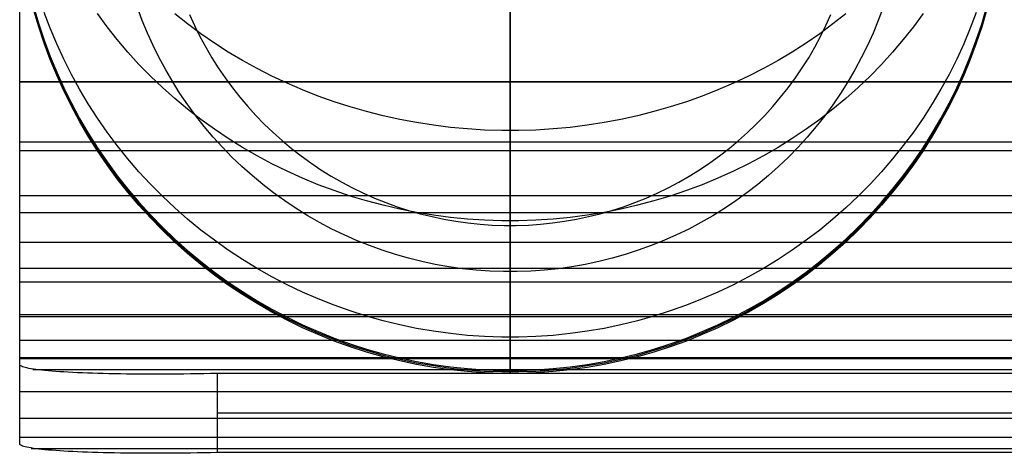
# Model space of a CAD drawing. Header units: millimetres. Extents: x -9 to 331, y -124 to 233.
# Tile 1 of 76: x -9 to 16, y -124 to -113. Entities that reach past the tile are written whole.
import ezdxf

# ---------------------------------------------------------------- set-up
doc = ezdxf.new("R2010")
doc.units = ezdxf.units.MM
doc.layers.add('Up Step Stool_Ferm Living', color=7, linetype='Continuous', true_color=0x000000)

msp = doc.modelspace()

# ---------------------------------------------------------------- linework, layer by layer
at = {"layer": 'Up Step Stool_Ferm Living'}
for p, q in [((3.488, -99.208, -22.49), (3.488, -119.208, -22.49)), ((-8.925, -113.009, 126.028), (-8.925, -111.957, 127.6)), ((-8.925, -113.667, 128.643), (-8.925, -112.522, 130.24)), ((-8.563, -112.531, -14.993), (-8.44, -112.947, -14.993)), ((-8.44, -112.984, 40.616), (-8.563, -112.568, 40.617)), ((-5.824, -112.854, -22.49), (-5.945, -112.529, -22.49)), ((-5.824, -112.854, -22.49), (-5.945, -112.529, -22.49)), ((3.488, -113.431, 125.362), (3.488, -112.386, 126.972)), ((3.488, -112.594, -27.023), (3.488, -113.005, -26.9)), ((12.92, -112.529, -22.49), (12.8, -112.854, -22.49)), ((12.92, -112.529, -22.49), (12.8, -112.854, -22.49)), ((15.416, -112.947, -14.993), (15.538, -112.531, -14.993)), ((15.538, -112.568, 40.617), (15.416, -112.984, 40.616)), ((-8.44, -113.022, 96.226), (-8.563, -112.606, 96.226)), ((-8.152, -113.055, 104.788), (-8.303, -112.655, 104.714)), ((-6.713, -113.017, 114.527), (-6.958, -112.684, 114.395)), ((-4.676, -112.946, 120.089), (-4.999, -112.689, 119.957)), ((-4.626, -112.708, -23.832), (-4.499, -112.988, -23.832)), ((11.475, -112.988, -23.832), (11.601, -112.708, -23.832)), ((11.975, -112.689, 119.957), (11.651, -112.946, 120.089)), ((13.934, -112.684, 114.395), (13.689, -113.017, 114.527)), ((15.279, -112.655, 104.714), (15.127, -113.055, 104.788)), ((15.538, -112.606, 96.226), (15.416, -113.022, 96.226)), ((-8.925, -114.007, 124.42), (-8.925, -113.009, 126.028)), ((-8.44, -112.947, -14.993), (-8.303, -113.359, -14.993)), ((-8.303, -113.396, 40.616), (-8.44, -112.984, 40.616)), ((-8.303, -113.434, 96.226), (-8.44, -113.022, 96.226)), ((-7.987, -113.449, 104.861), (-8.152, -113.055, 104.788)), ((-6.457, -113.342, 114.655), (-6.713, -113.017, 114.527)), ((-5.692, -113.175, -22.49), (-5.824, -112.854, -22.49)), ((-5.692, -113.175, -22.49), (-5.824, -112.854, -22.49)), ((-4.342, -113.193, 120.217), (-4.676, -112.946, 120.089)), ((-4.499, -112.988, -23.832), (-4.363, -113.263, -23.832)), ((3.488, -113.005, -26.9), (3.488, -113.412, -26.762)), ((11.651, -112.946, 120.089), (11.318, -113.193, 120.217)), ((11.339, -113.263, -23.832), (11.475, -112.988, -23.832)), ((12.8, -112.854, -22.49), (12.667, -113.175, -22.49)), ((12.8, -112.854, -22.49), (12.667, -113.175, -22.49)), ((13.689, -113.017, 114.527), (13.432, -113.342, 114.655)), ((15.127, -113.055, 104.788), (14.962, -113.449, 104.861)), ((15.279, -113.359, -14.993), (15.416, -112.947, -14.993)), ((15.416, -112.984, 40.616), (15.279, -113.396, 40.616)), ((15.416, -113.022, 96.226), (15.279, -113.434, 96.226)), ((-6.188, -113.659, 114.78), (-6.457, -113.342, 114.655)), ((-5.549, -113.491, -22.49), (-5.692, -113.175, -22.49)), ((-5.549, -113.491, -22.49), (-5.692, -113.175, -22.49)), ((-4.363, -113.263, -23.832), (-4.217, -113.533, -23.832)), ((-3.999, -113.429, 120.339), (-4.342, -113.193, 120.217)), ((11.318, -113.193, 120.217), (10.975, -113.429, 120.339)), ((11.193, -113.533, -23.832), (11.339, -113.263, -23.832)), ((12.667, -113.175, -22.49), (12.524, -113.491, -22.49)), ((12.667, -113.175, -22.49), (12.524, -113.491, -22.49)), ((13.432, -113.342, 114.655), (13.163, -113.659, 114.78)), ((-8.303, -113.359, -14.993), (-8.152, -113.765, -14.993)), ((-8.152, -113.803, 40.616), (-8.303, -113.396, 40.616)), ((-8.152, -113.84, 96.226), (-8.303, -113.434, 96.226)), ((-7.808, -113.838, 104.933), (-7.987, -113.449, 104.861)), ((-5.395, -113.802, -22.49), (-5.549, -113.491, -22.49)), ((-5.395, -113.802, -22.49), (-5.549, -113.491, -22.49)), ((-4.217, -113.533, -23.832), (-4.063, -113.798, -23.832)), ((-3.647, -113.655, 120.455), (-3.999, -113.429, 120.339)), ((3.488, -113.412, -26.762), (3.488, -113.814, -26.611)), ((3.488, -114.419, 123.717), (3.488, -113.431, 125.362)), ((10.975, -113.429, 120.339), (10.623, -113.655, 120.455)), ((11.038, -113.798, -23.832), (11.193, -113.533, -23.832)), ((12.524, -113.491, -22.49), (12.37, -113.802, -22.49)), ((12.524, -113.491, -22.49), (12.37, -113.802, -22.49)), ((14.962, -113.449, 104.861), (14.783, -113.838, 104.933)), ((15.127, -113.765, -14.993), (15.279, -113.359, -14.993)), ((15.279, -113.396, 40.616), (15.127, -113.803, 40.616)), ((15.279, -113.434, 96.226), (15.127, -113.84, 96.226)), ((-8.925, -114.757, 127.008), (-8.925, -113.667, 128.643)), ((-8.152, -113.765, -14.993), (-7.987, -114.167, -14.994)), ((-7.987, -114.204, 40.616), (-8.152, -113.803, 40.616)), ((-7.987, -114.241, 96.226), (-8.152, -113.84, 96.226)), ((-7.615, -114.22, 105.004), (-7.808, -113.838, 104.933)), ((-5.907, -113.967, 114.902), (-6.188, -113.659, 114.78)), ((-5.23, -114.108, -22.49), (-5.395, -113.802, -22.49)), ((-5.23, -114.108, -22.49), (-5.395, -113.802, -22.49)), ((-4.063, -113.798, -23.832), (-3.899, -114.057, -23.832)), ((-3.287, -113.869, 120.566), (-3.647, -113.655, 120.455)), ((3.488, -113.814, -26.611), (3.488, -114.211, -26.446)), ((10.623, -113.655, 120.455), (10.262, -113.869, 120.566)), ((10.874, -114.057, -23.832), (11.038, -113.798, -23.832)), ((12.37, -113.802, -22.49), (12.205, -114.108, -22.49)), ((12.37, -113.802, -22.49), (12.205, -114.108, -22.49)), ((13.163, -113.659, 114.78), (12.883, -113.967, 114.902)), ((14.783, -113.838, 104.933), (14.591, -114.22, 105.004)), ((14.962, -114.167, -14.994), (15.127, -113.765, -14.993)), ((15.127, -113.803, 40.616), (14.962, -114.204, 40.616)), ((15.127, -113.84, 96.226), (14.962, -114.241, 96.226)), ((-8.925, -114.948, 122.779), (-8.925, -114.007, 124.42)), ((-5.615, -114.265, 115.02), (-5.907, -113.967, 114.902)), ((-3.899, -114.057, -23.832), (-3.726, -114.31, -23.833)), ((-2.918, -114.072, 120.671), (-3.287, -113.869, 120.566)), ((-2.542, -114.264, 120.77), (-2.918, -114.072, 120.671)), ((9.894, -114.072, 120.671), (9.517, -114.264, 120.77)), ((10.262, -113.869, 120.566), (9.894, -114.072, 120.671)), ((10.701, -114.31, -23.833), (10.874, -114.057, -23.832)), ((12.883, -113.967, 114.902), (12.591, -114.265, 115.02)), ((-7.987, -114.167, -14.994), (-7.808, -114.562, -14.994)), ((-7.808, -114.599, 40.616), (-7.987, -114.204, 40.616)), ((-7.808, -114.637, 96.226), (-7.987, -114.241, 96.226)), ((-7.409, -114.596, 105.073), (-7.615, -114.22, 105.004)), ((-5.313, -114.554, 115.135), (-5.615, -114.265, 115.02)), ((-5.054, -114.407, -22.49), (-5.23, -114.108, -22.49)), ((-5.054, -114.407, -22.49), (-5.23, -114.108, -22.49)), ((-3.726, -114.31, -23.833), (-3.544, -114.558, -23.833)), ((-2.158, -114.444, 120.863), (-2.542, -114.264, 120.77)), ((3.488, -114.211, -26.446), (3.488, -114.602, -26.267)), ((9.517, -114.264, 120.77), (9.134, -114.444, 120.863)), ((10.52, -114.558, -23.833), (10.701, -114.31, -23.833)), ((12.205, -114.108, -22.49), (12.03, -114.407, -22.49)), ((12.205, -114.108, -22.49), (12.03, -114.407, -22.49)), ((12.591, -114.265, 115.02), (12.288, -114.554, 115.135)), ((14.591, -114.22, 105.004), (14.385, -114.596, 105.073)), ((14.783, -114.562, -14.994), (14.962, -114.167, -14.994)), ((14.962, -114.204, 40.616), (14.783, -114.599, 40.616)), ((14.962, -114.241, 96.226), (14.783, -114.637, 96.226)), ((331.056, -114.412, 127.538), (-8.925, -114.412, 127.538)), ((331.056, -114.419, 123.717), (-8.925, -114.419, 123.717)), ((-7.808, -114.562, -14.994), (-7.615, -114.951, -14.994)), ((-7.19, -114.964, 105.141), (-7.409, -114.596, 105.073)), ((-4.999, -114.833, 115.245), (-5.313, -114.554, 115.135)), ((-4.869, -114.701, -22.49), (-5.054, -114.407, -22.49)), ((-4.869, -114.701, -22.49), (-5.054, -114.407, -22.49)), ((-3.544, -114.558, -23.833), (-3.354, -114.798, -23.833)), ((-1.768, -114.612, 120.95), (-2.158, -114.444, 120.863)), ((3.488, -115.35, 122.039), (3.488, -114.419, 123.717)), ((9.134, -114.444, 120.863), (8.743, -114.612, 120.95)), ((10.329, -114.798, -23.833), (10.52, -114.558, -23.833)), ((12.03, -114.407, -22.49), (11.844, -114.701, -22.49)), ((12.03, -114.407, -22.49), (11.844, -114.701, -22.49)), ((12.288, -114.554, 115.135), (11.975, -114.833, 115.245)), ((14.385, -114.596, 105.073), (14.166, -114.964, 105.141)), ((14.591, -114.951, -14.994), (14.783, -114.562, -14.994)), ((-8.925, -115.789, 125.336), (-8.925, -114.757, 127.008)), ((-7.615, -114.988, 40.616), (-7.808, -114.599, 40.616)), ((-7.615, -115.026, 96.226), (-7.808, -114.637, 96.226)), ((-4.676, -115.102, 115.351), (-4.999, -114.833, 115.245)), ((-4.673, -114.987, -22.49), (-4.869, -114.701, -22.49)), ((-4.673, -114.987, -22.49), (-4.869, -114.701, -22.49)), ((-3.354, -114.798, -23.833), (-3.155, -115.033, -23.833)), ((-1.371, -114.768, 121.03), (-1.768, -114.612, 120.95)), ((-0.968, -114.912, 121.104), (-1.371, -114.768, 121.03)), ((3.488, -114.602, -26.267), (3.488, -114.986, -26.075)), ((8.346, -114.768, 121.03), (7.944, -114.912, 121.104)), ((8.743, -114.612, 120.95), (8.346, -114.768, 121.03)), ((10.131, -115.033, -23.833), (10.329, -114.798, -23.833)), ((11.844, -114.701, -22.49), (11.649, -114.987, -22.49)), ((11.844, -114.701, -22.49), (11.649, -114.987, -22.49)), ((11.975, -114.833, 115.245), (11.651, -115.102, 115.351)), ((14.783, -114.599, 40.616), (14.591, -114.988, 40.616)), ((14.783, -114.637, 96.226), (14.591, -115.026, 96.226)), ((-8.925, -115.833, 121.107), (-8.925, -114.948, 122.779)), ((-7.615, -114.951, -14.994), (-7.409, -115.333, -14.995)), ((-7.409, -115.37, 40.616), (-7.615, -114.988, 40.616)), ((-7.409, -115.407, 96.226), (-7.615, -115.026, 96.226)), ((-6.958, -115.325, 105.208), (-7.19, -114.964, 105.141)), ((-4.468, -115.267, -22.49), (-4.673, -114.987, -22.49)), ((-4.468, -115.267, -22.49), (-4.673, -114.987, -22.49)), ((-3.155, -115.033, -23.833), (-2.949, -115.26, -23.833)), ((-0.56, -115.043, 121.172), (-0.968, -114.912, 121.104)), ((-0.147, -115.162, 121.233), (-0.56, -115.043, 121.172)), ((3.488, -114.986, -26.075), (3.488, -115.363, -25.87)), ((7.536, -115.043, 121.172), (7.123, -115.162, 121.233)), ((7.944, -114.912, 121.104), (7.536, -115.043, 121.172)), ((9.925, -115.26, -23.833), (10.131, -115.033, -23.833)), ((11.649, -114.987, -22.49), (11.443, -115.267, -22.49)), ((11.649, -114.987, -22.49), (11.443, -115.267, -22.49)), ((14.166, -114.964, 105.141), (13.934, -115.325, 105.208)), ((14.385, -115.333, -14.995), (14.591, -114.951, -14.994)), ((14.591, -114.988, 40.616), (14.385, -115.37, 40.616)), ((14.591, -115.026, 96.226), (14.385, -115.407, 96.226)), ((-7.409, -115.333, -14.995), (-7.19, -115.707, -14.995)), ((-6.713, -115.677, 105.273), (-6.958, -115.325, 105.208)), ((-4.342, -115.36, 115.453), (-4.676, -115.102, 115.351)), ((-4.253, -115.54, -22.49), (-4.468, -115.267, -22.49)), ((-4.253, -115.54, -22.49), (-4.468, -115.267, -22.49)), ((-2.949, -115.26, -23.833), (-2.735, -115.479, -23.833)), ((0.27, -115.267, 121.288), (-0.147, -115.162, 121.233)), ((0.691, -115.36, 121.336), (0.27, -115.267, 121.288)), ((6.706, -115.267, 121.288), (6.284, -115.36, 121.336)), ((7.123, -115.162, 121.233), (6.706, -115.267, 121.288)), ((9.711, -115.479, -23.833), (9.925, -115.26, -23.833)), ((11.443, -115.267, -22.49), (11.228, -115.54, -22.49)), ((11.443, -115.267, -22.49), (11.228, -115.54, -22.49)), ((11.651, -115.102, 115.351), (11.318, -115.36, 115.453)), ((13.934, -115.325, 105.208), (13.689, -115.677, 105.273)), ((14.166, -115.707, -14.995), (14.385, -115.333, -14.995)), ((-7.19, -115.744, 40.615), (-7.409, -115.37, 40.616)), ((-7.19, -115.782, 96.226), (-7.409, -115.407, 96.226)), ((-3.999, -115.607, 115.551), (-4.342, -115.36, 115.453)), ((-4.028, -115.804, -22.49), (-4.253, -115.54, -22.49)), ((-4.028, -115.804, -22.49), (-4.253, -115.54, -22.49)), ((-2.735, -115.479, -23.833), (-2.513, -115.692, -23.834)), ((1.116, -115.44, 121.377), (0.691, -115.36, 121.336)), ((1.543, -115.506, 121.411), (1.116, -115.44, 121.377)), ((1.973, -115.56, 121.439), (1.543, -115.506, 121.411)), ((2.404, -115.6, 121.46), (1.973, -115.56, 121.439)), ((3.488, -116.22, 120.329), (3.488, -115.35, 122.039)), ((3.488, -115.363, -25.87), (3.488, -115.734, -25.652)), ((5.003, -115.56, 121.439), (4.571, -115.6, 121.46)), ((5.433, -115.506, 121.411), (5.003, -115.56, 121.439)), ((5.86, -115.44, 121.377), (5.433, -115.506, 121.411)), ((6.284, -115.36, 121.336), (5.86, -115.44, 121.377)), ((9.489, -115.692, -23.834), (9.711, -115.479, -23.833)), ((11.318, -115.36, 115.453), (10.975, -115.607, 115.551)), ((11.228, -115.54, -22.49), (11.004, -115.804, -22.49)), ((11.228, -115.54, -22.49), (11.004, -115.804, -22.49)), ((14.385, -115.37, 40.616), (14.166, -115.744, 40.615)), ((14.385, -115.407, 96.226), (14.166, -115.782, 96.226)), ((-8.925, -116.763, 123.63), (-8.925, -115.789, 125.336)), ((-8.925, -116.66, 119.405), (-8.925, -115.833, 121.107)), ((-7.19, -115.707, -14.995), (-6.958, -116.074, -14.995)), ((-6.958, -116.111, 40.615), (-7.19, -115.744, 40.615)), ((-6.958, -116.149, 96.226), (-7.19, -115.782, 96.226)), ((-6.457, -116.021, 105.337), (-6.713, -115.677, 105.273)), ((-3.795, -116.061, -22.49), (-4.028, -115.804, -22.49)), ((-3.795, -116.061, -22.49), (-4.028, -115.804, -22.49)), ((-3.647, -115.843, 115.644), (-3.999, -115.607, 115.551)), ((-2.513, -115.692, -23.834), (-2.285, -115.896, -23.834)), ((2.837, -115.627, 121.473), (2.404, -115.6, 121.46)), ((3.271, -115.64, 121.48), (2.837, -115.627, 121.473)), ((3.705, -115.64, 121.48), (3.271, -115.64, 121.48)), ((3.488, -115.734, -25.652), (3.488, -116.096, -25.421)), ((4.138, -115.627, 121.473), (3.705, -115.64, 121.48)), ((4.571, -115.6, 121.46), (4.138, -115.627, 121.473)), ((9.26, -115.896, -23.834), (9.489, -115.692, -23.834)), ((10.975, -115.607, 115.551), (10.623, -115.843, 115.644)), ((11.004, -115.804, -22.49), (10.77, -116.061, -22.49)), ((11.004, -115.804, -22.49), (10.77, -116.061, -22.49)), ((13.689, -115.677, 105.273), (13.432, -116.021, 105.337)), ((13.934, -116.074, -14.995), (14.166, -115.707, -14.995)), ((14.166, -115.744, 40.615), (13.934, -116.111, 40.615)), ((14.166, -115.782, 96.226), (13.934, -116.149, 96.226)), ((331.056, -115.937, 120.902), (-8.925, -115.937, 120.902)), ((-6.958, -116.074, -14.995), (-6.713, -116.432, -14.995)), ((-6.188, -116.356, 105.399), (-6.457, -116.021, 105.337)), ((-3.553, -116.31, -22.49), (-3.795, -116.061, -22.49)), ((-3.553, -116.31, -22.49), (-3.795, -116.061, -22.49)), ((-3.287, -116.068, 115.733), (-3.647, -115.843, 115.644)), ((-2.918, -116.281, 115.817), (-3.287, -116.068, 115.733)), ((-2.285, -115.896, -23.834), (-2.049, -116.092, -23.834)), ((9.024, -116.092, -23.834), (9.26, -115.896, -23.834)), ((10.262, -116.068, 115.733), (9.894, -116.281, 115.817)), ((10.623, -115.843, 115.644), (10.262, -116.068, 115.733)), ((10.77, -116.061, -22.49), (10.528, -116.31, -22.49)), ((10.77, -116.061, -22.49), (10.528, -116.31, -22.49)), ((13.432, -116.021, 105.337), (13.163, -116.356, 105.399)), ((13.689, -116.432, -14.995), (13.934, -116.074, -14.995)), ((331.056, -116.152, 124.717), (-8.925, -116.152, 124.717)), ((-6.713, -116.47, 40.615), (-6.958, -116.111, 40.615)), ((-6.713, -116.507, 96.226), (-6.958, -116.149, 96.226)), ((-3.302, -116.55, -22.49), (-3.553, -116.31, -22.49)), ((-3.302, -116.55, -22.49), (-3.553, -116.31, -22.49)), ((-2.542, -116.481, 115.897), (-2.918, -116.281, 115.817)), ((-2.049, -116.092, -23.834), (-1.806, -116.28, -23.834)), ((-1.806, -116.28, -23.834), (-1.557, -116.46, -23.834)), ((3.488, -116.096, -25.421), (3.488, -116.451, -25.179)), ((3.488, -117.031, 118.589), (3.488, -116.22, 120.329)), ((8.533, -116.46, -23.834), (8.782, -116.28, -23.834)), ((8.782, -116.28, -23.834), (9.024, -116.092, -23.834)), ((9.894, -116.281, 115.817), (9.517, -116.481, 115.897)), ((10.528, -116.31, -22.49), (10.277, -116.55, -22.49)), ((10.528, -116.31, -22.49), (10.277, -116.55, -22.49)), ((13.934, -116.111, 40.615), (13.689, -116.47, 40.615)), ((13.934, -116.149, 96.226), (13.689, -116.507, 96.226)), ((-6.713, -116.432, -14.995), (-6.457, -116.782, -14.995)), ((-6.457, -116.819, 40.615), (-6.713, -116.47, 40.615)), ((-6.457, -116.857, 96.226), (-6.713, -116.507, 96.226)), ((-5.907, -116.681, 105.459), (-6.188, -116.356, 105.399)), ((-3.043, -116.781, -22.49), (-3.302, -116.55, -22.49)), ((-3.043, -116.781, -22.49), (-3.302, -116.55, -22.49)), ((-2.158, -116.67, 115.971), (-2.542, -116.481, 115.897)), ((-1.557, -116.46, -23.834), (-1.303, -116.63, -23.834)), ((3.488, -116.451, -25.179), (3.488, -116.796, -24.924)), ((8.278, -116.63, -23.834), (8.533, -116.46, -23.834)), ((9.517, -116.481, 115.897), (9.134, -116.67, 115.971)), ((10.277, -116.55, -22.49), (10.018, -116.781, -22.49)), ((10.277, -116.55, -22.49), (10.018, -116.781, -22.49)), ((13.163, -116.356, 105.399), (12.883, -116.681, 105.459)), ((13.432, -116.782, -14.995), (13.689, -116.432, -14.995)), ((13.689, -116.47, 40.615), (13.432, -116.819, 40.615)), ((13.689, -116.507, 96.226), (13.432, -116.857, 96.226)), ((-8.925, -117.428, 117.676), (-8.925, -116.66, 119.405)), ((-8.925, -117.678, 121.891), (-8.925, -116.763, 123.63)), ((-6.457, -116.782, -14.995), (-6.188, -117.122, -14.996)), ((-6.188, -117.16, 40.615), (-6.457, -116.819, 40.615)), ((-5.615, -116.997, 105.517), (-5.907, -116.681, 105.459)), ((-2.776, -117.003, -22.49), (-3.043, -116.781, -22.49)), ((-2.776, -117.003, -22.49), (-3.043, -116.781, -22.49)), ((-1.768, -116.846, 116.041), (-2.158, -116.67, 115.971)), ((-1.303, -116.63, -23.834), (-1.042, -116.792, -23.834)), ((-1.042, -116.792, -23.834), (-0.776, -116.945, -23.834)), ((3.488, -116.796, -24.924), (3.488, -117.133, -24.657)), ((7.751, -116.945, -23.834), (8.017, -116.792, -23.834)), ((8.017, -116.792, -23.834), (8.278, -116.63, -23.834)), ((9.134, -116.67, 115.971), (8.743, -116.846, 116.041)), ((10.018, -116.781, -22.49), (9.752, -117.003, -22.49)), ((10.018, -116.781, -22.49), (9.752, -117.003, -22.49)), ((12.883, -116.681, 105.459), (12.591, -116.997, 105.517)), ((13.163, -117.122, -14.996), (13.432, -116.782, -14.995)), ((13.432, -116.819, 40.615), (13.163, -117.16, 40.615)), ((-6.188, -117.197, 96.226), (-6.457, -116.857, 96.226)), ((-5.313, -117.303, 105.574), (-5.615, -116.997, 105.517)), ((-2.502, -117.216, -22.49), (-2.776, -117.003, -22.49)), ((-2.502, -117.216, -22.49), (-2.776, -117.003, -22.49)), ((-1.371, -117.009, 116.106), (-1.768, -116.846, 116.041)), ((-0.968, -117.16, 116.165), (-1.371, -117.009, 116.106)), ((-0.776, -116.945, -23.834), (-0.504, -117.088, -23.835)), ((3.488, -117.781, 116.822), (3.488, -117.031, 118.589)), ((7.48, -117.088, -23.835), (7.751, -116.945, -23.834)), ((8.346, -117.009, 116.106), (7.944, -117.16, 116.165)), ((8.743, -116.846, 116.041), (8.346, -117.009, 116.106)), ((9.752, -117.003, -22.49), (9.477, -117.216, -22.49)), ((9.752, -117.003, -22.49), (9.477, -117.216, -22.49)), ((12.591, -116.997, 105.517), (12.288, -117.303, 105.574)), ((13.432, -116.857, 96.226), (13.163, -117.197, 96.226)), ((331.056, -117.288, 118.003), (-8.925, -117.288, 118.003)), ((-6.188, -117.122, -14.996), (-5.907, -117.453, -14.996)), ((-5.907, -117.491, 40.615), (-6.188, -117.16, 40.615)), ((-5.907, -117.528, 96.226), (-6.188, -117.197, 96.226)), ((-4.999, -117.598, 105.628), (-5.313, -117.303, 105.574)), ((-2.22, -117.419, -22.49), (-2.502, -117.216, -22.49)), ((-2.22, -117.419, -22.49), (-2.502, -117.216, -22.49)), ((-0.56, -117.297, 116.219), (-0.968, -117.16, 116.165)), ((-0.147, -117.421, 116.268), (-0.56, -117.297, 116.219)), ((-0.504, -117.088, -23.835), (-0.228, -117.222, -23.835)), ((-0.228, -117.222, -23.835), (0.052, -117.346, -23.835)), ((3.488, -117.133, -24.657), (3.488, -117.461, -24.379)), ((6.923, -117.346, -23.835), (7.204, -117.222, -23.835)), ((7.536, -117.297, 116.219), (7.123, -117.421, 116.268)), ((7.204, -117.222, -23.835), (7.48, -117.088, -23.835)), ((7.944, -117.16, 116.165), (7.536, -117.297, 116.219)), ((9.477, -117.216, -22.49), (9.196, -117.419, -22.49)), ((9.477, -117.216, -22.49), (9.196, -117.419, -22.49)), ((12.288, -117.303, 105.574), (11.975, -117.598, 105.628)), ((12.883, -117.453, -14.996), (13.163, -117.122, -14.996)), ((13.163, -117.16, 40.615), (12.883, -117.491, 40.615)), ((13.163, -117.197, 96.226), (12.883, -117.528, 96.226)), ((-8.925, -118.135, 115.922), (-8.925, -117.428, 117.676)), ((-5.907, -117.453, -14.996), (-5.615, -117.775, -14.996)), ((-5.615, -117.812, 40.615), (-5.907, -117.491, 40.615)), ((-5.615, -117.849, 96.226), (-5.907, -117.528, 96.226)), ((-1.932, -117.612, -22.49), (-2.22, -117.419, -22.49)), ((-1.932, -117.612, -22.49), (-2.22, -117.419, -22.49)), ((0.27, -117.531, 116.312), (-0.147, -117.421, 116.268)), ((0.052, -117.346, -23.835), (0.337, -117.46, -23.835)), ((0.691, -117.629, 116.35), (0.27, -117.531, 116.312)), ((0.337, -117.46, -23.835), (0.625, -117.565, -23.835)), ((0.625, -117.565, -23.835), (0.917, -117.659, -23.835)), ((3.488, -117.461, -24.379), (3.488, -117.778, -24.09)), ((6.058, -117.659, -23.835), (6.35, -117.565, -23.835)), ((6.706, -117.531, 116.312), (6.284, -117.629, 116.35)), ((6.35, -117.565, -23.835), (6.639, -117.46, -23.835)), ((6.639, -117.46, -23.835), (6.923, -117.346, -23.835)), ((7.123, -117.421, 116.268), (6.706, -117.531, 116.312)), ((9.196, -117.419, -22.49), (8.907, -117.612, -22.49)), ((9.196, -117.419, -22.49), (8.907, -117.612, -22.49)), ((12.591, -117.775, -14.996), (12.883, -117.453, -14.996)), ((12.883, -117.491, 40.615), (12.591, -117.812, 40.615)), ((12.883, -117.528, 96.226), (12.591, -117.849, 96.226)), ((-8.925, -118.533, 120.121), (-8.925, -117.678, 121.891)), ((331.056, -117.724, 121.799), (-8.925, -117.724, 121.799)), ((-5.615, -117.775, -14.996), (-5.313, -118.085, -14.996)), ((-5.313, -118.123, 40.615), (-5.615, -117.812, 40.615)), ((-4.676, -117.882, 105.681), (-4.999, -117.598, 105.628)), ((-1.637, -117.795, -22.49), (-1.932, -117.612, -22.49)), ((-1.637, -117.795, -22.49), (-1.932, -117.612, -22.49)), ((-1.336, -117.968, -22.49), (-1.637, -117.795, -22.49)), ((-1.336, -117.968, -22.49), (-1.637, -117.795, -22.49)), ((1.116, -117.712, 116.383), (0.691, -117.629, 116.35)), ((0.917, -117.659, -23.835), (1.212, -117.743, -23.835)), ((1.543, -117.782, 116.411), (1.116, -117.712, 116.383)), ((1.212, -117.743, -23.835), (1.51, -117.817, -23.835)), ((1.51, -117.817, -23.835), (1.81, -117.88, -23.835)), ((1.973, -117.837, 116.433), (1.543, -117.782, 116.411)), ((3.488, -117.778, -24.09), (3.488, -118.086, -23.79)), ((3.488, -118.468, 115.031), (3.488, -117.781, 116.822)), ((5.432, -117.782, 116.411), (5.003, -117.837, 116.433)), ((5.165, -117.88, -23.835), (5.465, -117.817, -23.835)), ((5.86, -117.712, 116.383), (5.432, -117.782, 116.411)), ((5.465, -117.817, -23.835), (5.763, -117.743, -23.835)), ((5.763, -117.743, -23.835), (6.058, -117.659, -23.835)), ((6.284, -117.629, 116.35), (5.86, -117.712, 116.383)), ((8.613, -117.795, -22.49), (8.311, -117.968, -22.49)), ((8.613, -117.795, -22.49), (8.311, -117.968, -22.49)), ((8.907, -117.612, -22.49), (8.613, -117.795, -22.49)), ((8.907, -117.612, -22.49), (8.613, -117.795, -22.49)), ((11.975, -117.598, 105.628), (11.651, -117.882, 105.681)), ((12.288, -118.085, -14.996), (12.591, -117.775, -14.996)), ((12.591, -117.812, 40.615), (12.288, -118.123, 40.615)), ((-5.313, -118.16, 96.226), (-5.615, -117.849, 96.226)), ((-4.342, -118.155, 105.731), (-4.676, -117.882, 105.681)), ((-1.029, -118.13, -22.49), (-1.336, -117.968, -22.49)), ((-1.029, -118.13, -22.49), (-1.336, -117.968, -22.49)), ((1.81, -117.88, -23.835), (2.113, -117.933, -23.835)), ((2.404, -117.879, 116.45), (1.973, -117.837, 116.433)), ((2.113, -117.933, -23.835), (2.417, -117.976, -23.835)), ((2.837, -117.907, 116.461), (2.404, -117.879, 116.45)), ((2.417, -117.976, -23.835), (2.722, -118.008, -23.835)), ((2.722, -118.008, -23.835), (3.028, -118.029, -23.835)), ((3.271, -117.921, 116.466), (2.837, -117.907, 116.461)), ((3.028, -118.029, -23.835), (3.334, -118.04, -23.835)), ((3.705, -117.921, 116.466), (3.271, -117.921, 116.466)), ((3.334, -118.04, -23.835), (3.641, -118.04, -23.835)), ((3.641, -118.04, -23.835), (3.948, -118.029, -23.835)), ((4.138, -117.907, 116.461), (3.705, -117.921, 116.466)), ((3.948, -118.029, -23.835), (4.254, -118.008, -23.835)), ((4.571, -117.879, 116.45), (4.138, -117.907, 116.461)), ((4.254, -118.008, -23.835), (4.559, -117.976, -23.835)), ((4.559, -117.976, -23.835), (4.863, -117.933, -23.835)), ((5.003, -117.837, 116.433), (4.571, -117.879, 116.45)), ((4.863, -117.933, -23.835), (5.165, -117.88, -23.835)), ((8.311, -117.968, -22.49), (8.004, -118.13, -22.49)), ((8.311, -117.968, -22.49), (8.004, -118.13, -22.49)), ((11.651, -117.882, 105.681), (11.318, -118.155, 105.731)), ((12.591, -117.849, 96.226), (12.288, -118.16, 96.226)), ((-8.925, -118.783, 114.144), (-8.925, -118.135, 115.922)), ((-5.313, -118.085, -14.996), (-4.999, -118.385, -14.997)), ((-4.999, -118.423, 40.615), (-5.313, -118.123, 40.615)), ((-4.999, -118.46, 96.226), (-5.313, -118.16, 96.226)), ((-3.999, -118.416, 105.78), (-4.342, -118.155, 105.731)), ((-0.717, -118.281, -22.49), (-1.029, -118.13, -22.49)), ((-0.717, -118.281, -22.49), (-1.029, -118.13, -22.49)), ((-0.399, -118.422, -22.49), (-0.717, -118.281, -22.49)), ((-0.399, -118.422, -22.49), (-0.717, -118.281, -22.49)), ((3.488, -118.086, -23.79), (3.488, -118.383, -23.48)), ((7.692, -118.281, -22.49), (7.375, -118.422, -22.49)), ((7.692, -118.281, -22.49), (7.375, -118.422, -22.49)), ((8.004, -118.13, -22.49), (7.692, -118.281, -22.49)), ((8.004, -118.13, -22.49), (7.692, -118.281, -22.49)), ((11.318, -118.155, 105.731), (10.975, -118.416, 105.78)), ((11.975, -118.385, -14.997), (12.288, -118.085, -14.996)), ((12.288, -118.123, 40.615), (11.975, -118.423, 40.615)), ((12.288, -118.16, 96.226), (11.975, -118.46, 96.226)), ((331.056, -118.468, 115.031), (-8.925, -118.468, 115.031)), ((-8.925, -119.325, 118.323), (-8.925, -118.533, 120.121)), ((-4.999, -118.385, -14.997), (-4.676, -118.674, -14.997)), ((-4.676, -118.712, 40.614), (-4.999, -118.423, 40.615)), ((-4.676, -118.749, 96.226), (-4.999, -118.46, 96.226)), ((-3.647, -118.666, 105.826), (-3.999, -118.416, 105.78)), ((-0.077, -118.551, -22.49), (-0.399, -118.422, -22.49)), ((-0.077, -118.551, -22.49), (-0.399, -118.422, -22.49)), ((0.249, -118.669, -22.49), (-0.077, -118.551, -22.49)), ((0.249, -118.669, -22.49), (-0.077, -118.551, -22.49)), ((3.488, -118.383, -23.48), (3.488, -118.669, -23.16)), ((3.488, -119.093, 113.216), (3.488, -118.468, 115.031)), ((7.053, -118.551, -22.49), (6.726, -118.669, -22.49)), ((7.053, -118.551, -22.49), (6.726, -118.669, -22.49)), ((7.375, -118.422, -22.49), (7.053, -118.551, -22.49)), ((7.375, -118.422, -22.49), (7.053, -118.551, -22.49)), ((10.975, -118.416, 105.78), (10.623, -118.666, 105.826)), ((11.651, -118.674, -14.997), (11.975, -118.385, -14.997)), ((11.975, -118.423, 40.615), (11.651, -118.712, 40.614)), ((11.975, -118.46, 96.226), (11.651, -118.749, 96.226)), ((-8.925, -119.368, 112.345), (-8.925, -118.783, 114.144)), ((-4.676, -118.674, -14.997), (-4.342, -118.952, -14.997)), ((-4.342, -118.99, 40.614), (-4.676, -118.712, 40.614)), ((-4.342, -119.027, 96.226), (-4.676, -118.749, 96.226)), ((-3.287, -118.903, 105.87), (-3.647, -118.666, 105.826)), ((0.58, -118.776, -22.49), (0.249, -118.669, -22.49)), ((0.58, -118.776, -22.49), (0.249, -118.669, -22.49)), ((0.914, -118.871, -22.49), (0.58, -118.776, -22.49)), ((0.914, -118.871, -22.49), (0.58, -118.776, -22.49)), ((3.488, -118.669, -23.16), (3.488, -118.945, -22.83)), ((6.396, -118.776, -22.49), (6.062, -118.871, -22.49)), ((6.396, -118.776, -22.49), (6.062, -118.871, -22.49)), ((6.726, -118.669, -22.49), (6.396, -118.776, -22.49)), ((6.726, -118.669, -22.49), (6.396, -118.776, -22.49)), ((10.623, -118.666, 105.826), (10.262, -118.903, 105.87)), ((11.318, -118.952, -14.997), (11.651, -118.674, -14.997)), ((11.651, -118.712, 40.614), (11.318, -118.99, 40.614)), ((11.651, -118.749, 96.226), (11.318, -119.027, 96.226)), ((-4.342, -118.952, -14.997), (-3.999, -119.218, -14.997)), ((-3.999, -119.255, 40.614), (-4.342, -118.99, 40.614)), ((-3.999, -119.293, 96.226), (-4.342, -119.027, 96.226)), ((-2.918, -119.128, 105.911), (-3.287, -118.903, 105.87)), ((1.25, -118.955, -22.49), (0.914, -118.871, -22.49)), ((1.25, -118.955, -22.49), (0.914, -118.871, -22.49)), ((1.59, -119.027, -22.49), (1.25, -118.955, -22.49)), ((1.59, -119.027, -22.49), (1.25, -118.955, -22.49)), ((1.932, -119.086, -22.49), (1.59, -119.027, -22.49)), ((1.932, -119.086, -22.49), (1.59, -119.027, -22.49)), ((3.488, -118.945, -22.83), (3.488, -119.208, -22.49)), ((5.385, -119.027, -22.49), (5.044, -119.086, -22.49)), ((5.385, -119.027, -22.49), (5.044, -119.086, -22.49)), ((5.725, -118.955, -22.49), (5.385, -119.027, -22.49)), ((5.725, -118.955, -22.49), (5.385, -119.027, -22.49)), ((6.062, -118.871, -22.49), (5.725, -118.955, -22.49)), ((6.062, -118.871, -22.49), (5.725, -118.955, -22.49)), ((10.262, -118.903, 105.87), (9.894, -119.128, 105.911)), ((10.975, -119.218, -14.997), (11.318, -118.952, -14.997)), ((11.318, -118.99, 40.614), (10.975, -119.255, 40.614)), ((11.318, -119.027, 96.226), (10.975, -119.293, 96.226)), ((331.056, -119.125, 118.795), (-8.925, -119.125, 118.795)), ((-8.925, -120.056, 116.499), (-8.925, -119.325, 118.323)), ((-3.999, -119.218, -14.997), (-3.647, -119.472, -14.997)), ((-3.647, -119.509, 40.614), (-3.999, -119.255, 40.614)), ((-3.647, -119.547, 96.226), (-3.999, -119.293, 96.226)), ((-2.542, -119.341, 105.951), (-2.918, -119.128, 105.911)), ((2.276, -119.135, -22.49), (1.932, -119.086, -22.49)), ((2.276, -119.135, -22.49), (1.932, -119.086, -22.49)), ((2.621, -119.171, -22.49), (2.276, -119.135, -22.49)), ((2.621, -119.171, -22.49), (2.276, -119.135, -22.49)), ((2.967, -119.195, -22.49), (2.621, -119.171, -22.49)), ((2.967, -119.195, -22.49), (2.621, -119.171, -22.49)), ((3.314, -119.207, -22.49), (2.967, -119.195, -22.49)), ((3.314, -119.207, -22.49), (2.967, -119.195, -22.49)), ((3.661, -119.207, -22.49), (3.314, -119.207, -22.49)), ((3.661, -119.207, -22.49), (3.314, -119.207, -22.49)), ((3.488, -119.654, 111.381), (3.488, -119.093, 113.216)), ((3.488, -119.208, -22.49), (3.488, -119.456, -22.148)), ((4.008, -119.195, -22.49), (3.661, -119.207, -22.49)), ((4.008, -119.195, -22.49), (3.661, -119.207, -22.49)), ((4.355, -119.171, -22.49), (4.008, -119.195, -22.49)), ((4.355, -119.171, -22.49), (4.008, -119.195, -22.49)), ((4.7, -119.135, -22.49), (4.355, -119.171, -22.49)), ((4.7, -119.135, -22.49), (4.355, -119.171, -22.49)), ((5.044, -119.086, -22.49), (4.7, -119.135, -22.49)), ((5.044, -119.086, -22.49), (4.7, -119.135, -22.49)), ((9.894, -119.128, 105.911), (9.517, -119.341, 105.951)), ((10.623, -119.472, -14.997), (10.975, -119.218, -14.997)), ((10.975, -119.255, 40.614), (10.623, -119.509, 40.614)), ((10.975, -119.293, 96.226), (10.623, -119.547, 96.226)), ((-8.925, -119.891, 110.527), (-8.925, -119.368, 112.345)), ((331.056, -119.474, 111.995), (-8.925, -119.474, 111.995)), ((-3.647, -119.472, -14.997), (-3.287, -119.713, -14.997)), ((-3.287, -119.751, 40.614), (-3.647, -119.509, 40.614)), ((-3.287, -119.788, 96.226), (-3.647, -119.547, 96.226)), ((-2.158, -119.54, 105.988), (-2.542, -119.341, 105.951)), ((-1.768, -119.726, 106.022), (-2.158, -119.54, 105.988)), ((3.488, -119.456, -22.148), (3.488, -119.692, -21.797)), ((9.134, -119.54, 105.988), (8.743, -119.726, 106.022)), ((9.517, -119.341, 105.951), (9.134, -119.54, 105.988)), ((10.262, -119.713, -14.997), (10.623, -119.472, -14.997)), ((10.623, -119.509, 40.614), (10.262, -119.751, 40.614)), ((10.623, -119.547, 96.226), (10.262, -119.788, 96.226)), ((-3.287, -119.713, -14.997), (-2.918, -119.942, -14.998)), ((-2.918, -119.979, 40.614), (-3.287, -119.751, 40.614)), ((-2.918, -120.017, 96.226), (-3.287, -119.788, 96.226)), ((-1.371, -119.899, 106.054), (-1.768, -119.726, 106.022)), ((3.488, -120.15, 109.527), (3.488, -119.654, 111.381)), ((3.488, -119.692, -21.797), (3.488, -119.917, -21.439)), ((8.743, -119.726, 106.022), (8.346, -119.899, 106.054)), ((9.894, -119.942, -14.998), (10.262, -119.713, -14.997)), ((10.262, -119.751, 40.614), (9.894, -119.979, 40.614)), ((10.262, -119.788, 96.226), (9.894, -120.017, 96.226)), ((-8.925, -120.352, 108.692), (-8.925, -119.891, 110.527)), ((-8.925, -120.723, 114.651), (-8.925, -120.056, 116.499)), ((-2.918, -119.942, -14.998), (-2.542, -120.158, -14.998)), ((-2.542, -120.195, 40.614), (-2.918, -119.979, 40.614)), ((-2.542, -120.233, 96.226), (-2.918, -120.017, 96.226)), ((-0.968, -120.058, 106.083), (-1.371, -119.899, 106.054)), ((-0.56, -120.203, 106.11), (-0.968, -120.058, 106.083)), ((3.488, -119.917, -21.439), (3.488, -120.129, -21.073)), ((7.944, -120.058, 106.083), (7.536, -120.203, 106.11)), ((8.346, -119.899, 106.054), (7.944, -120.058, 106.083)), ((9.517, -120.158, -14.998), (9.894, -119.942, -14.998)), ((9.894, -119.979, 40.614), (9.517, -120.195, 40.614)), ((9.894, -120.017, 96.226), (9.517, -120.233, 96.226)), ((331.056, -120.301, 108.905), (-8.925, -120.301, 108.905)), ((-2.542, -120.158, -14.998), (-2.158, -120.361, -14.998)), ((-2.158, -120.398, 40.614), (-2.542, -120.195, 40.614)), ((-2.158, -120.435, 96.226), (-2.542, -120.233, 96.226)), ((-0.147, -120.334, 106.134), (-0.56, -120.203, 106.11)), ((3.488, -120.129, -21.073), (3.488, -120.328, -20.7)), ((3.488, -120.582, 107.657), (3.488, -120.15, 109.527)), ((7.536, -120.203, 106.11), (7.123, -120.334, 106.134)), ((9.134, -120.361, -14.998), (9.517, -120.158, -14.998)), ((9.517, -120.195, 40.614), (9.134, -120.398, 40.614)), ((9.517, -120.233, 96.226), (9.134, -120.435, 96.226)), ((331.056, -120.348, 115.714), (-8.925, -120.348, 115.714)), ((-8.925, -120.749, 106.842), (-8.925, -120.352, 108.692)), ((-2.158, -120.361, -14.998), (-1.768, -120.55, -14.998)), ((-1.768, -120.587, 40.614), (-2.158, -120.398, 40.614)), ((-1.768, -120.625, 96.226), (-2.158, -120.435, 96.226)), ((-1.768, -120.55, -14.998), (-1.371, -120.725, -14.998)), ((0.27, -120.451, 106.156), (-0.147, -120.334, 106.134)), ((0.691, -120.554, 106.175), (0.27, -120.451, 106.156)), ((1.116, -120.642, 106.191), (0.691, -120.554, 106.175)), ((3.488, -120.328, -20.7), (3.488, -120.515, -20.32)), ((3.488, -120.515, -20.32), (3.488, -120.689, -19.935)), ((6.284, -120.554, 106.175), (5.86, -120.642, 106.191)), ((6.706, -120.451, 106.156), (6.284, -120.554, 106.175)), ((7.123, -120.334, 106.134), (6.706, -120.451, 106.156)), ((8.346, -120.725, -14.998), (8.743, -120.55, -14.998)), ((8.743, -120.55, -14.998), (9.134, -120.361, -14.998)), ((9.134, -120.398, 40.614), (8.743, -120.587, 40.614)), ((9.134, -120.435, 96.226), (8.743, -120.625, 96.226)), ((-8.925, -121.326, 112.781), (-8.925, -120.723, 114.651)), ((-8.925, -121.082, 104.979), (-8.925, -120.749, 106.842)), ((-1.371, -120.763, 40.614), (-1.768, -120.587, 40.614)), ((-1.371, -120.8, 96.226), (-1.768, -120.625, 96.226)), ((-1.371, -120.725, -14.998), (-0.968, -120.887, -14.998)), ((-0.968, -120.924, 40.614), (-1.371, -120.763, 40.614)), ((-0.968, -120.962, 96.226), (-1.371, -120.8, 96.226)), ((1.543, -120.715, 106.205), (1.116, -120.642, 106.191)), ((1.973, -120.774, 106.216), (1.543, -120.715, 106.205)), ((2.404, -120.819, 106.224), (1.973, -120.774, 106.216)), ((2.837, -120.848, 106.23), (2.404, -120.819, 106.224)), ((3.488, -120.948, 105.773), (3.488, -120.582, 107.657)), ((3.488, -120.689, -19.935), (3.488, -120.849, -19.544)), ((4.571, -120.819, 106.224), (4.138, -120.848, 106.23)), ((5.003, -120.774, 106.216), (4.571, -120.819, 106.224)), ((5.433, -120.715, 106.205), (5.003, -120.774, 106.216)), ((5.86, -120.642, 106.191), (5.433, -120.715, 106.205)), ((7.944, -120.887, -14.998), (8.346, -120.725, -14.998)), ((8.346, -120.763, 40.614), (7.944, -120.924, 40.614)), ((8.346, -120.8, 96.226), (7.944, -120.962, 96.226)), ((8.743, -120.587, 40.614), (8.346, -120.763, 40.614)), ((8.743, -120.625, 96.226), (8.346, -120.8, 96.226)), ((331.056, -120.948, 105.773), (-8.925, -120.948, 105.773)), ((-0.968, -120.887, -14.998), (-0.56, -121.035, -14.998)), ((-0.56, -121.072, 40.614), (-0.968, -120.924, 40.614)), ((-0.56, -121.11, 96.226), (-0.968, -120.962, 96.226)), ((-0.56, -121.035, -14.998), (-0.147, -121.168, -14.998)), ((-0.147, -121.205, 40.614), (-0.56, -121.072, 40.614)), ((3.271, -120.863, 106.232), (2.837, -120.848, 106.23)), ((3.705, -120.863, 106.232), (3.271, -120.863, 106.232)), ((3.488, -120.849, -19.544), (3.488, -120.997, -19.147)), ((3.488, -121.248, 103.878), (3.488, -120.948, 105.773)), ((3.488, -120.997, -19.147), (3.488, -121.131, -18.746)), ((4.138, -120.848, 106.23), (3.705, -120.863, 106.232)), ((7.123, -121.168, -14.998), (7.536, -121.035, -14.998)), ((7.536, -121.072, 40.614), (7.123, -121.205, 40.614)), ((7.536, -121.035, -14.998), (7.944, -120.887, -14.998)), ((7.944, -120.924, 40.614), (7.536, -121.072, 40.614)), ((7.944, -120.962, 96.226), (7.536, -121.11, 96.226)), ((-8.925, -121.351, 103.107), (-8.925, -121.082, 104.979)), ((-0.147, -121.243, 96.226), (-0.56, -121.11, 96.226)), ((-0.147, -121.168, -14.998), (0.27, -121.287, -14.999)), ((0.27, -121.324, 40.614), (-0.147, -121.205, 40.614)), ((0.27, -121.362, 96.226), (-0.147, -121.243, 96.226)), ((0.27, -121.287, -14.999), (0.691, -121.391, -14.999)), ((3.488, -121.131, -18.746), (3.488, -121.251, -18.341)), ((3.488, -121.482, 101.973), (3.488, -121.248, 103.878)), ((3.488, -121.251, -18.341), (3.488, -121.357, -17.931)), ((6.284, -121.391, -14.999), (6.706, -121.287, -14.999)), ((6.706, -121.287, -14.999), (7.123, -121.168, -14.998)), ((7.123, -121.205, 40.614), (6.706, -121.324, 40.614)), ((7.123, -121.243, 96.226), (6.706, -121.362, 96.226)), ((7.536, -121.11, 96.226), (7.123, -121.243, 96.226)), ((-8.925, -121.864, 110.891), (-8.925, -121.326, 112.781)), ((-8.925, -121.555, 101.226), (-8.925, -121.351, 103.107)), ((331.056, -121.39, 112.568), (-8.925, -121.39, 112.568)), ((331.056, -121.411, 102.609), (-8.925, -121.411, 102.609)), ((-8.922, -121.567, 101.055), (-8.925, -121.555, 101.226)), ((-8.913, -121.578, 100.885), (-8.922, -121.567, 101.055)), ((0.691, -121.429, 40.614), (0.27, -121.324, 40.614)), ((0.691, -121.466, 96.226), (0.27, -121.362, 96.226)), ((0.691, -121.391, -14.999), (1.116, -121.481, -14.999)), ((1.116, -121.519, 40.614), (0.691, -121.429, 40.614)), ((1.116, -121.556, 96.226), (0.691, -121.466, 96.226)), ((1.116, -121.481, -14.999), (1.543, -121.556, -14.999)), ((1.543, -121.593, 40.614), (1.116, -121.519, 40.614)), ((1.543, -121.631, 96.226), (1.116, -121.556, 96.226)), ((1.543, -121.556, -14.999), (1.973, -121.616, -14.999)), ((3.488, -121.357, -17.931), (3.488, -121.45, -17.519)), ((3.488, -121.45, -17.519), (3.488, -121.528, -17.103)), ((3.488, -121.649, 100.061), (3.488, -121.482, 101.973)), ((3.488, -121.528, -17.103), (3.488, -121.593, -16.685)), ((5.003, -121.616, -14.999), (5.433, -121.556, -14.999)), ((5.433, -121.556, -14.999), (5.86, -121.481, -14.999)), ((5.86, -121.519, 40.614), (5.433, -121.593, 40.614)), ((5.86, -121.556, 96.226), (5.433, -121.631, 96.226)), ((5.86, -121.481, -14.999), (6.284, -121.391, -14.999)), ((6.284, -121.429, 40.614), (5.86, -121.519, 40.614)), ((6.284, -121.466, 96.226), (5.86, -121.556, 96.226)), ((6.706, -121.324, 40.614), (6.284, -121.429, 40.614)), ((6.706, -121.362, 96.226), (6.284, -121.466, 96.226)), ((-8.899, -121.59, 100.715), (-8.913, -121.578, 100.885)), ((-8.879, -121.601, 100.546), (-8.899, -121.59, 100.715)), ((-8.853, -121.612, 100.377), (-8.879, -121.601, 100.546)), ((-8.821, -121.622, 100.21), (-8.853, -121.612, 100.377)), ((-8.784, -121.633, 100.043), (-8.821, -121.622, 100.21)), ((-8.741, -121.643, 99.878), (-8.784, -121.633, 100.043)), ((-8.692, -121.653, 99.715), (-8.741, -121.643, 99.878)), ((-8.638, -121.663, 99.553), (-8.692, -121.653, 99.715)), ((-8.578, -121.673, 99.393), (-8.638, -121.663, 99.553)), ((330.719, -121.69, 99.423), (-8.588, -121.69, 99.423)), ((-8.513, -121.682, 99.236), (-8.578, -121.673, 99.393)), ((-8.442, -121.691, 99.08), (-8.513, -121.682, 99.236)), ((-8.366, -121.7, 98.928), (-8.442, -121.691, 99.08)), ((-8.285, -121.708, 98.777), (-8.366, -121.7, 98.928)), ((-8.199, -121.716, 98.63), (-8.285, -121.708, 98.777)), ((-8.108, -121.724, 98.486), (-8.199, -121.716, 98.63)), ((-8.012, -121.732, 98.345), (-8.108, -121.724, 98.486)), ((-7.911, -121.739, 98.207), (-8.012, -121.732, 98.345)), ((-7.805, -121.745, 98.073), (-7.911, -121.739, 98.207)), ((-7.695, -121.752, 97.942), (-7.805, -121.745, 98.073)), ((-7.581, -121.758, 97.815), (-7.695, -121.752, 97.942)), ((-7.462, -121.764, 97.692), (-7.581, -121.758, 97.815)), ((-7.339, -121.769, 97.574), (-7.462, -121.764, 97.692)), ((-7.213, -121.774, 97.459), (-7.339, -121.769, 97.574)), ((-7.082, -121.778, 97.349), (-7.213, -121.774, 97.459)), ((-6.948, -121.783, 97.244), (-7.082, -121.778, 97.349)), ((-6.81, -121.786, 97.143), (-6.948, -121.783, 97.244)), ((-6.669, -121.79, 97.047), (-6.81, -121.786, 97.143)), ((-6.524, -121.793, 96.955), (-6.669, -121.79, 97.047)), ((-6.377, -121.795, 96.869), (-6.524, -121.793, 96.955)), ((-6.226, -121.797, 96.788), (-6.377, -121.795, 96.869)), ((-6.073, -121.799, 96.712), (-6.226, -121.797, 96.788)), ((-5.918, -121.8, 96.641), (-6.073, -121.799, 96.712)), ((-5.76, -121.801, 96.576), (-5.918, -121.8, 96.641)), ((-5.6, -121.802, 96.516), (-5.76, -121.801, 96.576)), ((-5.438, -121.802, 96.461), (-5.6, -121.802, 96.516)), ((-5.274, -121.801, 96.412), (-5.438, -121.802, 96.461)), ((-5.109, -121.8, 96.369), (-5.274, -121.801, 96.412)), ((-4.942, -121.799, 96.331), (-5.109, -121.8, 96.369)), ((-4.775, -121.798, 96.299), (-4.942, -121.799, 96.331)), ((-4.606, -121.795, 96.273), (-4.775, -121.798, 96.299)), ((-4.436, -121.793, 96.252), (-4.606, -121.795, 96.273)), ((-4.266, -121.79, 96.238), (-4.436, -121.793, 96.252)), ((-4.095, -121.787, 96.229), (-4.266, -121.79, 96.238)), ((-3.925, -121.783, 96.226), (-4.095, -121.787, 96.229)), ((326.056, -121.783, 96.226), (-3.925, -121.783, 96.226)), ((326.056, -121.783, 96.226), (-3.925, -121.783, 96.226)), ((-3.925, -121.783, 96.226), (-3.925, -123.783, 96.226)), ((1.973, -121.654, 40.613), (1.543, -121.593, 40.614)), ((1.973, -121.691, 96.226), (1.543, -121.631, 96.226)), ((1.973, -121.616, -14.999), (2.404, -121.661, -14.999)), ((2.404, -121.699, 40.613), (1.973, -121.654, 40.613)), ((2.404, -121.736, 96.226), (1.973, -121.691, 96.226)), ((2.404, -121.661, -14.999), (2.837, -121.691, -14.999)), ((2.837, -121.729, 40.613), (2.404, -121.699, 40.613)), ((2.837, -121.766, 96.226), (2.404, -121.736, 96.226)), ((2.837, -121.691, -14.999), (3.271, -121.706, -14.999)), ((3.271, -121.744, 40.613), (2.837, -121.729, 40.613)), ((3.271, -121.781, 96.226), (2.837, -121.766, 96.226)), ((3.271, -121.706, -14.999), (3.705, -121.706, -14.999)), ((3.705, -121.744, 40.613), (3.271, -121.744, 40.613)), ((3.705, -121.781, 96.226), (3.271, -121.781, 96.226)), ((3.488, -121.593, -16.685), (3.488, -121.643, -16.265)), ((3.488, -121.643, -16.265), (3.488, -121.679, -15.844)), ((3.488, -121.75, 98.145), (3.488, -121.649, 100.061)), ((3.488, -121.679, -15.844), (3.488, -121.701, -15.422)), ((3.488, -121.701, -15.422), (3.488, -121.708, -14.999)), ((3.488, -121.708, -14.999), (3.488, -121.783, 96.226)), ((3.488, -121.783, 96.226), (3.488, -121.75, 98.145)), ((3.705, -121.706, -14.999), (4.138, -121.691, -14.999)), ((4.138, -121.729, 40.613), (3.705, -121.744, 40.613)), ((4.138, -121.766, 96.226), (3.705, -121.781, 96.226)), ((4.138, -121.691, -14.999), (4.571, -121.661, -14.999)), ((4.571, -121.699, 40.613), (4.138, -121.729, 40.613)), ((4.571, -121.736, 96.226), (4.138, -121.766, 96.226)), ((4.571, -121.661, -14.999), (5.003, -121.616, -14.999)), ((5.003, -121.654, 40.613), (4.571, -121.699, 40.613)), ((5.003, -121.691, 96.226), (4.571, -121.736, 96.226)), ((5.433, -121.593, 40.614), (5.003, -121.654, 40.613)), ((5.433, -121.631, 96.226), (5.003, -121.691, 96.226)), ((-8.925, -122.337, 108.983), (-8.925, -121.864, 110.891)), ((331.056, -122.248, 109.367), (-8.925, -122.248, 109.367)), ((-8.925, -122.744, 107.061), (-8.925, -122.337, 108.983)), ((-8.925, -123.084, 105.126), (-8.925, -122.744, 107.061)), ((326.056, -122.783, 96.226), (-3.925, -122.783, 96.226)), ((331.056, -122.918, 106.12), (-8.925, -122.918, 106.12)), ((-8.925, -123.357, 103.18), (-8.925, -123.084, 105.126)), ((-8.925, -123.563, 101.226), (-8.925, -123.357, 103.18)), ((331.056, -123.398, 102.841), (-8.925, -123.398, 102.841)), ((-8.922, -123.575, 101.055), (-8.925, -123.563, 101.226)), ((-8.913, -123.586, 100.885), (-8.922, -123.575, 101.055)), ((-8.899, -123.596, 100.715), (-8.913, -123.586, 100.885)), ((-8.879, -123.607, 100.546), (-8.899, -123.596, 100.715)), ((-8.853, -123.618, 100.377), (-8.879, -123.607, 100.546)), ((-8.821, -123.628, 100.21), (-8.853, -123.618, 100.377)), ((-8.784, -123.638, 100.043), (-8.821, -123.628, 100.21)), ((-8.74, -123.648, 99.878), (-8.784, -123.638, 100.043)), ((-8.692, -123.658, 99.715), (-8.74, -123.648, 99.878)), ((-8.637, -123.667, 99.553), (-8.692, -123.658, 99.715)), ((-8.578, -123.677, 99.393), (-8.637, -123.667, 99.553)), ((330.763, -123.687, 99.539), (-8.631, -123.687, 99.539)), ((-8.512, -123.686, 99.235), (-8.578, -123.677, 99.393)), ((-8.442, -123.694, 99.08), (-8.512, -123.686, 99.235)), ((-8.366, -123.703, 98.927), (-8.442, -123.694, 99.08)), ((-8.285, -123.711, 98.777), (-8.366, -123.703, 98.927)), ((-8.199, -123.719, 98.63), (-8.285, -123.711, 98.777)), ((-8.107, -123.726, 98.485), (-8.199, -123.719, 98.63)), ((-8.011, -123.733, 98.344), (-8.107, -123.726, 98.485)), ((-7.911, -123.74, 98.207), (-8.011, -123.733, 98.344)), ((-7.805, -123.747, 98.072), (-7.911, -123.74, 98.207)), ((-7.695, -123.753, 97.942), (-7.805, -123.747, 98.072)), ((-7.581, -123.759, 97.815), (-7.695, -123.753, 97.942)), ((-7.462, -123.764, 97.692), (-7.581, -123.759, 97.815)), ((-7.339, -123.769, 97.573), (-7.462, -123.764, 97.692)), ((-7.212, -123.774, 97.459), (-7.339, -123.769, 97.573)), ((-7.082, -123.779, 97.349), (-7.212, -123.774, 97.459)), ((-6.948, -123.783, 97.243), (-7.082, -123.779, 97.349)), ((-6.81, -123.786, 97.143), (-6.948, -123.783, 97.243)), ((-6.668, -123.789, 97.046), (-6.81, -123.786, 97.143)), ((-6.524, -123.792, 96.955), (-6.668, -123.789, 97.046)), ((-6.377, -123.795, 96.869), (-6.524, -123.792, 96.955)), ((-6.226, -123.797, 96.788), (-6.377, -123.795, 96.869)), ((-6.073, -123.798, 96.712), (-6.226, -123.797, 96.788)), ((-5.918, -123.8, 96.641), (-6.073, -123.798, 96.712)), ((-5.76, -123.8, 96.575), (-5.918, -123.8, 96.641)), ((-5.6, -123.801, 96.515), (-5.76, -123.8, 96.575)), ((-5.438, -123.801, 96.461), (-5.6, -123.801, 96.515)), ((-5.274, -123.801, 96.412), (-5.438, -123.801, 96.461)), ((-5.109, -123.8, 96.369), (-5.274, -123.801, 96.412)), ((-4.942, -123.799, 96.331), (-5.109, -123.8, 96.369)), ((-4.775, -123.797, 96.299), (-4.942, -123.799, 96.331)), ((-4.606, -123.795, 96.273), (-4.775, -123.797, 96.299)), ((-4.436, -123.793, 96.252), (-4.606, -123.795, 96.273)), ((-4.266, -123.79, 96.238), (-4.436, -123.793, 96.252)), ((-4.095, -123.787, 96.229), (-4.266, -123.79, 96.238)), ((-3.925, -123.783, 96.226), (-4.095, -123.787, 96.229)), ((326.056, -123.783, 96.226), (-3.925, -123.783, 96.226)), ((326.056, -123.783, 96.226), (-3.925, -123.783, 96.226))]:
    msp.add_line(p, q, dxfattribs=at)

doc.saveas('drawing.dxf')
